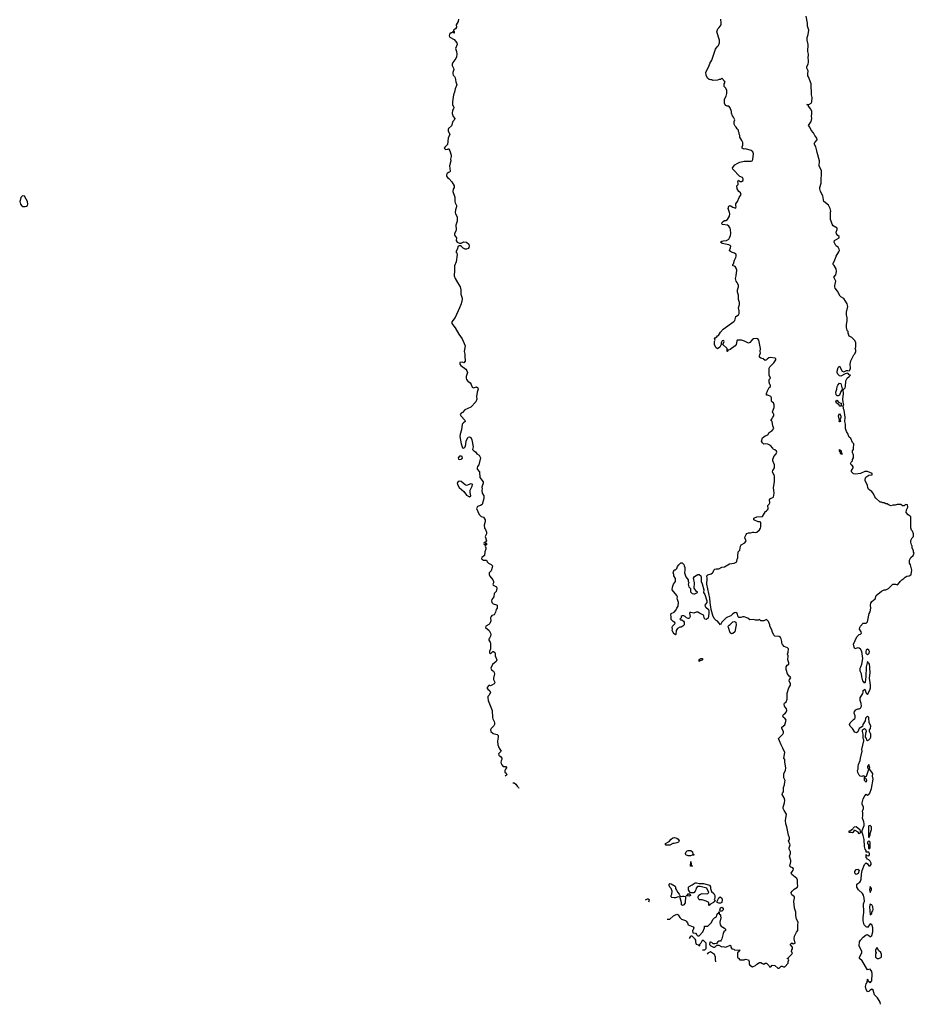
# Model space of a CAD drawing. Header units: inches. Extents: x 2535814 to 2694957, y 540737 to 728403.
# Tile 44 of 106: x 2632592 to 2645358, y 540737 to 554781. Entities that reach past the tile are written whole.
import ezdxf

# ---------------------------------------------------------------- set-up
doc = ezdxf.new("R2010")
doc.units = ezdxf.units.IN
doc.header["$MEASUREMENT"] = 0
for name, color, linetype in [('C6534', 7, 'Continuous'), ('C6535', 7, 'Continuous'), ('C6544', 7, 'Continuous'), ('C6545', 7, 'Continuous')]:
    doc.layers.add(name, color=color, linetype=linetype)

msp = doc.modelspace()

# ---------------------------------------------------------------- linework, layer by layer
at = {"layer": 'C6534', "color": 5, "elevation": 40}
for points in [[(2638943, 550000), (2638943, 549963), (2638951, 549930), (2638951, 549910), (2638930, 549889), (2638910, 549898), (2638874, 549890), (2638872, 549870), (2638885, 549850), (2638959, 549799), (2638974, 549774), (2638981, 549750), (2638964, 549690), (2638962, 549670), (2638969, 549649), (2638986, 549626), (2639020, 549600), (2639036, 549576), (2639050, 549542), (2639070, 549532), (2639110, 549545), (2639131, 549530), (2639136, 549510), (2639121, 549470), (2639111, 549409), (2639113, 549370), (2639099, 549330), (2639030, 549256), (2638945, 549215), (2638910, 549179), (2638890, 549169), (2638876, 549150), (2638885, 549130), (2638942, 549070), (2638951, 549050), (2638927, 549033), (2638908, 549012), (2638897, 548930), (2638876, 548870), (2638874, 548834), (2638890, 548734), (2638913, 548673), (2638930, 548672), (2638948, 548690), (2638958, 548722), (2638964, 548776), (2638990, 548825), (2639010, 548831), (2639030, 548822), (2639043, 548790), (2639061, 548690), (2639054, 548650), (2639074, 548630), (2639097, 548617), (2639114, 548590), (2639150, 548571), (2639166, 548530), (2639146, 548434), (2639125, 548410), (2639118, 548390), (2639118, 548370), (2639152, 548330), (2639158, 548250), (2639206, 548190), (2639206, 548170), (2639186, 548114), (2639191, 548090), (2639187, 548070), (2639192, 548030), (2639216, 547990), (2639214, 547954), (2639192, 547868), (2639170, 547852), (2639124, 547836), (2639118, 547830), (2639111, 547810), (2639150, 547722), (2639177, 547697), (2639210, 547685), (2639236, 547650), (2639235, 547625), (2639218, 547570), (2639225, 547530), (2639238, 547510), (2639251, 547471), (2639251, 547449), (2639232, 547410), (2639251, 547349), (2639234, 547326), (2639218, 547322), (2639214, 547310), (2639218, 547298), (2639230, 547294), (2639242, 547298), (2639246, 547314), (2639254, 547310), (2639254, 547290), (2639238, 547282), (2639234, 547270), (2639242, 547250), (2639242, 547230), (2639231, 547190), (2639223, 547137), (2639185, 547110), (2639182, 547090), (2639210, 547071), (2639254, 547070), (2639262, 547050), (2639281, 547030), (2639318, 547010), (2639338, 546990), (2639336, 546970), (2639318, 546922), (2639292, 546890), (2639292, 546870), (2639302, 546842), (2639345, 546790), (2639351, 546769), (2639351, 546749), (2639345, 546730), (2639350, 546714), (2639394, 546690), (2639402, 546670), (2639390, 546626), (2639364, 546596), (2639358, 546550), (2639328, 546512), (2639323, 546490), (2639331, 546470), (2639350, 546451), (2639397, 546437), (2639405, 546430), (2639405, 546390), (2639391, 546370), (2639381, 546330), (2639365, 546295), (2639330, 546282), (2639318, 546270), (2639311, 546249), (2639314, 546206), (2639303, 546170), (2639286, 546154), (2639245, 546130), (2639238, 546110), (2639291, 546071), (2639310, 546031), (2639313, 546010), (2639308, 545990), (2639298, 545962), (2639285, 545945), (2639285, 545930), (2639305, 545905), (2639311, 545889), (2639311, 545809), (2639294, 545770), (2639294, 545750), (2639310, 545734), (2639346, 545770), (2639354, 545770), (2639370, 545754), (2639378, 545730), (2639378, 545710), (2639399, 545650), (2639391, 545629), (2639338, 545582), (2639315, 545530), (2639325, 545510), (2639352, 545490), (2639365, 545470), (2639366, 545450), (2639351, 545390), (2639351, 545371), (2639370, 545334), (2639370, 545326), (2639362, 545310), (2639330, 545289), (2639310, 545282), (2639290, 545288), (2639280, 545280), (2639258, 545250), (2639272, 545230), (2639302, 545210), (2639311, 545191), (2639290, 545146), (2639273, 545127), (2639272, 545110), (2639279, 545070), (2639333, 544930), (2639339, 544830), (2639343, 544810), (2639364, 544770), (2639367, 544750), (2639366, 544730), (2639356, 544710), (2639319, 544670), (2639311, 544650), (2639315, 544630), (2639350, 544599), (2639405, 544585), (2639418, 544570), (2639419, 544550), (2639408, 544490), (2639415, 544436), (2639433, 544393), (2639462, 544350), (2639426, 544310), (2639431, 544290), (2639453, 544273), (2639471, 544250), (2639473, 544230), (2639463, 544210), (2639459, 544190), (2639461, 544170), (2639471, 544151), (2639490, 544131), (2639530, 544131), (2639537, 544117), (2639538, 544110), (2639522, 544090), (2639514, 544070), (2639514, 544050), (2639533, 544033), (2639542, 544010), (2639520, 543990)], [(2639627, 543896), (2639630, 543897), (2639650, 543894), (2639670, 543877), (2639690, 543847), (2639710, 543830), (2639715, 543819)]]:
    msp.add_lwpolyline(points, dxfattribs=at)
for points in [[(2638890, 548558), (2638870, 548555), (2638848, 548532), (2638852, 548512), (2638870, 548507), (2638890, 548511), (2638900, 548520), (2638909, 548530), (2638906, 548550)], [(2638870, 548201), (2638850, 548194), (2638837, 548170), (2638840, 548150), (2638864, 548110), (2638930, 548050), (2638970, 547999), (2639010, 547978), (2639028, 547990), (2639018, 548038), (2639019, 548070), (2639049, 548130), (2639055, 548150), (2639050, 548158), (2639030, 548162), (2638970, 548139), (2638950, 548145), (2638890, 548196)]]:
    msp.add_lwpolyline(points, close=True, dxfattribs=at)
at = {"layer": 'C6535', "color": 5, "elevation": 40}
msp.add_lwpolyline([(2638855, 554790), (2638850, 554758), (2638822, 554710), (2638824, 554676), (2638812, 554650), (2638782, 554630), (2638782, 554622), (2638794, 554610), (2638792, 554590), (2638786, 554590), (2638782, 554602), (2638770, 554606), (2638764, 554596), (2638750, 554594), (2638730, 554579), (2638724, 554570), (2638720, 554550), (2638731, 554530), (2638790, 554497), (2638831, 554450), (2638834, 554430), (2638810, 554370), (2638827, 554327), (2638828, 554292), (2638823, 554250), (2638815, 554230), (2638773, 554170), (2638765, 554145), (2638764, 554130), (2638784, 554090), (2638786, 554070), (2638773, 554030), (2638773, 554010), (2638779, 553990), (2638797, 553970), (2638807, 553950), (2638814, 553894), (2638831, 553850), (2638804, 553796), (2638795, 553750), (2638782, 553710), (2638768, 553610), (2638770, 553570), (2638786, 553530), (2638781, 553510), (2638767, 553490), (2638764, 553444), (2638779, 553399), (2638802, 553370), (2638792, 553350), (2638771, 553329), (2638753, 553267), (2638711, 553230), (2638704, 553216), (2638707, 553190), (2638731, 553150), (2638707, 553090), (2638697, 553003), (2638662, 552970), (2638651, 552950), (2638670, 552931), (2638703, 552937), (2638710, 552942), (2638716, 552936), (2638731, 552911), (2638750, 552850), (2638750, 552830), (2638741, 552790), (2638742, 552770), (2638725, 552695), (2638737, 552623), (2638731, 552609), (2638710, 552604), (2638690, 552589), (2638681, 552570), (2638681, 552550), (2638696, 552530), (2638716, 552516), (2638759, 552470), (2638791, 552410), (2638791, 552390), (2638776, 552364), (2638775, 552330), (2638802, 552250), (2638803, 552190), (2638808, 552168), (2638826, 552130), (2638826, 552110), (2638811, 552070), (2638805, 552030), (2638811, 552011), (2638835, 551970), (2638834, 551906), (2638816, 551850), (2638819, 551790), (2638814, 551766), (2638796, 551730), (2638798, 551710), (2638825, 551670), (2638822, 551630), (2638834, 551610), (2638870, 551592), (2638890, 551592), (2638899, 551601), (2638930, 551614), (2638970, 551606), (2638999, 551579), (2639004, 551550), (2638999, 551530), (2638990, 551518), (2638970, 551509), (2638950, 551509), (2638922, 551522), (2638893, 551550), (2638890, 551558), (2638864, 551556), (2638851, 551549), (2638836, 551504), (2638815, 551470), (2638831, 551450), (2638837, 551430), (2638821, 551330), (2638797, 551270), (2638799, 551210), (2638793, 551130), (2638805, 551090), (2638856, 551010), (2638876, 550970), (2638886, 550930), (2638886, 550866), (2638905, 550810), (2638906, 550790), (2638891, 550730), (2638868, 550670), (2638806, 550534), (2638757, 550470), (2638759, 550450), (2638807, 550387), (2638858, 550298), (2638908, 550228), (2638947, 550130), (2638934, 550050), (2638943, 550010), (2638943, 550000)], dxfattribs=at)
msp.add_lwpolyline([(2632630, 552268), (2632610, 552246), (2632599, 552201), (2632592, 552190), (2632606, 552150), (2632625, 552125), (2632638, 552118), (2632670, 552115), (2632690, 552121), (2632702, 552130), (2632709, 552150), (2632702, 552190), (2632666, 552254), (2632666, 552266)], close=True, dxfattribs=at)
at = {"layer": 'C6544', "color": 5}
for points, elevation in [([(2641833, 541954), (2641870, 541954), (2641920, 542000), (2641970, 542022), (2641990, 542012), (2642014, 541974), (2642034, 541954), (2642091, 541931), (2642102, 541922), (2642120, 541900), (2642132, 541872), (2642204, 541844), (2642211, 541830), (2642202, 541798), (2642194, 541790), (2642198, 541758), (2642234, 541750), (2642254, 541730), (2642258, 541718), (2642270, 541714), (2642290, 541714), (2642338, 541770), (2642366, 541830), (2642366, 541850), (2642410, 541854), (2642460, 541900), (2642486, 541950), (2642506, 541970), (2642535, 541985), (2642538, 542010), (2642550, 542034), (2642562, 542038), (2642570, 542054), (2642574, 542054), (2642574, 542030), (2642590, 542014), (2642592, 541990), (2642602, 541970), (2642592, 541950), (2642585, 541910), (2642586, 541870), (2642602, 541850), (2642650, 541822), (2642662, 541810), (2642662, 541790), (2642642, 541770), (2642630, 541746), (2642611, 541670), (2642602, 541650), (2642590, 541638), (2642570, 541638), (2642554, 541630), (2642533, 541607), (2642510, 541598), (2642490, 541598), (2642470, 541618), (2642450, 541626), (2642438, 541622), (2642434, 541590), (2642454, 541570), (2642493, 541553), (2642510, 541552), (2642540, 541580), (2642570, 541582), (2642610, 541558), (2642630, 541562), (2642670, 541551), (2642730, 541582), (2642742, 541570), (2642742, 541550), (2642754, 541530), (2642782, 541522), (2642790, 541514), (2642872, 541510), (2642858, 541502), (2642850, 541486), (2642838, 541482), (2642833, 541467), (2642834, 541410), (2642838, 541398), (2642850, 541394), (2642870, 541374), (2642930, 541374), (2642950, 541382), (2642991, 541371), (2643002, 541350), (2643002, 541310), (2643010, 541294), (2643050, 541274), (2643090, 541292), (2643110, 541312), (2643150, 541332), (2643168, 541332), (2643190, 541318), (2643210, 541312), (2643230, 541322), (2643250, 541322), (2643282, 541290), (2643290, 541274), (2643310, 541274), (2643330, 541294), (2643367, 541293), (2643410, 541254), (2643430, 541254), (2643460, 541280), (2643470, 541282), (2643490, 541274), (2643510, 541274), (2643556, 541324), (2643558, 541350), (2643566, 541370), (2643562, 541382), (2643546, 541390), (2643562, 541398), (2643566, 541410), (2643610, 541454), (2643618, 541470), (2643606, 541490), (2643608, 541512), (2643618, 541530), (2643618, 541550), (2643588, 541592), (2643608, 541612), (2643630, 541602), (2643658, 541610), (2643645, 541670), (2643649, 541711), (2643675, 541765), (2643695, 541790), (2643698, 541810), (2643695, 541870), (2643699, 541910), (2643679, 541950), (2643665, 542005), (2643665, 542050), (2643647, 542110), (2643639, 542210), (2643649, 542250), (2643649, 542269), (2643610, 542299), (2643604, 542310), (2643602, 542330), (2643613, 542350), (2643642, 542378), (2643689, 542410), (2643694, 542430), (2643689, 542451), (2643689, 542510), (2643682, 542530), (2643609, 542589), (2643601, 542610), (2643629, 542650), (2643635, 542670), (2643624, 542684), (2643595, 542695), (2643582, 542710), (2643597, 542770), (2643596, 542790), (2643579, 542850), (2643589, 542890), (2643589, 542910), (2643573, 542950), (2643573, 542970), (2643585, 543010), (2643565, 543070), (2643575, 543090), (2643579, 543110), (2643563, 543150), (2643539, 543270), (2643525, 543310), (2643521, 543359), (2643533, 543450), (2643500, 543500), (2643487, 543530), (2643487, 543550), (2643506, 543610), (2643512, 543650), (2643503, 543683), (2643474, 543730), (2643475, 543750), (2643489, 543770), (2643489, 543830), (2643504, 543870), (2643508, 543910), (2643515, 543930), (2643498, 543970), (2643498, 544030), (2643519, 544070), (2643524, 544110), (2643509, 544189), (2643509, 544230), (2643498, 544250), (2643509, 544330), (2643482, 544390), (2643456, 544436), (2643436, 544496), (2643418, 544530), (2643482, 544590), (2643489, 544610), (2643489, 544630), (2643469, 544670), (2643469, 544690), (2643510, 544725), (2643529, 544790), (2643510, 544818), (2643489, 544830), (2643484, 544850), (2643489, 544871), (2643510, 544882), (2643530, 544905), (2643537, 544930), (2643536, 544950), (2643505, 544990), (2643500, 545020), (2643505, 545035), (2643528, 545050), (2643542, 545090), (2643543, 545177), (2643568, 545250), (2643589, 545290), (2643589, 545310), (2643574, 545350), (2643579, 545370), (2643595, 545395), (2643588, 545408), (2643570, 545418), (2643549, 545449), (2643529, 545511), (2643529, 545551), (2643543, 545577), (2643566, 545590), (2643566, 545610), (2643555, 545650), (2643558, 545710), (2643548, 545730), (2643560, 545760), (2643562, 545810), (2643550, 545822), (2643503, 545843), (2643478, 545870), (2643466, 545890), (2643468, 545912), (2643459, 545950), (2643449, 545969), (2643430, 545982), (2643369, 545989), (2643360, 546000), (2643328, 546048), (2643328, 546070), (2643298, 546130), (2643295, 546150), (2643276, 546196), (2643250, 546226), (2643210, 546208), (2643170, 546208), (2643150, 546226), (2643130, 546218), (2643090, 546218), (2643070, 546228), (2643010, 546222), (2642983, 546243), (2642930, 546266), (2642910, 546266), (2642884, 546256), (2642856, 546256), (2642845, 546265), (2642828, 546310), (2642810, 546328), (2642790, 546322), (2642770, 546309), (2642741, 546279), (2642690, 546261), (2642671, 546250), (2642611, 546190), (2642590, 546148), (2642575, 546175), (2642545, 546205), (2642530, 546213), (2642500, 546240), (2642481, 546281), (2642460, 546370), (2642445, 546470), (2642441, 546530), (2642399, 546730), (2642402, 546810), (2642395, 546850), (2642410, 546861), (2642461, 546879), (2642478, 546890), (2642490, 546902), (2642499, 546930), (2642510, 546945), (2642529, 546951), (2642569, 546951), (2642609, 546971), (2642650, 546979), (2642722, 547018), (2642789, 547031), (2642826, 547050), (2642829, 547091), (2642838, 547102), (2642838, 547150), (2642846, 547170), (2642846, 547190), (2642867, 547213), (2642878, 547270), (2642889, 547291), (2642940, 547320), (2642958, 547350), (2642938, 547390), (2642942, 547410), (2642960, 547440), (2642969, 547451), (2642990, 547462), (2643020, 547460), (2643053, 547473), (2643070, 547474), (2643085, 547465), (2643110, 547471), (2643150, 547507), (2643165, 547530), (2643169, 547550), (2643166, 547610), (2643158, 547618), (2643130, 547618), (2643067, 547647), (2643068, 547670), (2643110, 547692), (2643190, 547694), (2643235, 547765), (2643248, 547772), (2643255, 547785), (2643270, 547794), (2643274, 547810), (2643269, 547850), (2643288, 547870), (2643298, 547890), (2643290, 547934), (2643306, 547950), (2643348, 547972), (2643358, 548030), (2643349, 548110), (2643364, 548190), (2643361, 548230), (2643365, 548265), (2643359, 548290), (2643342, 548310), (2643334, 548330), (2643339, 548350), (2643361, 548390), (2643365, 548410), (2643364, 548430), (2643339, 548490), (2643339, 548510), (2643355, 548550), (2643388, 548590), (2643395, 548615), (2643390, 548626), (2643370, 548646), (2643349, 548649), (2643338, 548670), (2643306, 548706), (2643269, 548729), (2643230, 548733), (2643210, 548729), (2643190, 548744), (2643176, 548770), (2643190, 548816), (2643230, 548846), (2643270, 548862), (2643289, 548891), (2643330, 548921), (2643354, 548950), (2643339, 548990), (2643328, 549048), (2643322, 549062), (2643308, 549070), (2643322, 549078), (2643338, 549110), (2643355, 549130), (2643354, 549154), (2643345, 549165), (2643335, 549190), (2643359, 549250), (2643359, 549290), (2643350, 549318), (2643326, 549330), (2643320, 549340), (2643318, 549370), (2643322, 549390), (2643310, 549408), (2643270, 549428), (2643250, 549428), (2643248, 549450), (2643261, 549490), (2643285, 549535), (2643306, 549550), (2643306, 549570), (2643298, 549578), (2643289, 549610), (2643289, 549651), (2643306, 549670), (2643288, 549712), (2643286, 549810), (2643295, 549830), (2643352, 549888), (2643384, 549930), (2643383, 549943), (2643373, 549953), (2643299, 549961), (2643282, 549958), (2643259, 549941), (2643250, 549929), (2643230, 549922), (2643203, 549943), (2643170, 549955), (2643150, 549968), (2643149, 549991), (2643152, 550000)], 40), ([(2644877, 540737), (2644869, 540769), (2644834, 540830), (2644792, 540872), (2644770, 540939), (2644750, 540954), (2644730, 540941), (2644710, 540919), (2644690, 540915), (2644673, 540950), (2644663, 540990), (2644669, 541030), (2644684, 541050), (2644690, 541094), (2644694, 541090), (2644694, 541070), (2644717, 541057), (2644730, 541042), (2644750, 541074), (2644755, 541170), (2644750, 541206), (2644730, 541238), (2644690, 541228), (2644616, 541356), (2644578, 541390), (2644578, 541410), (2644608, 541470), (2644608, 541490), (2644569, 541570), (2644575, 541630), (2644588, 541650), (2644627, 541693), (2644670, 541727), (2644690, 541732), (2644716, 541716), (2644730, 541702), (2644750, 541718), (2644767, 541770), (2644767, 541830), (2644750, 541875), (2644730, 541884), (2644690, 541835), (2644670, 541842), (2644643, 541870), (2644629, 541930), (2644629, 541970), (2644640, 542050), (2644633, 542170), (2644645, 542210), (2644644, 542250), (2644632, 542292), (2644619, 542319), (2644562, 542370), (2644538, 542410), (2644538, 542450), (2644580, 542480), (2644590, 542494), (2644598, 542522), (2644605, 542595), (2644616, 542644), (2644649, 542730), (2644670, 542754), (2644690, 542742), (2644710, 542711), (2644730, 542711), (2644744, 542730), (2644744, 542750), (2644730, 542778), (2644710, 542798), (2644687, 542807), (2644682, 542822), (2644670, 542826), (2644669, 542829), (2644670, 542874), (2644678, 542858), (2644710, 542854), (2644718, 542870), (2644718, 542890), (2644710, 542906), (2644670, 542906), (2644669, 542930), (2644655, 542950), (2644645, 542990), (2644641, 543090), (2644630, 543146), (2644614, 543190), (2644615, 543215), (2644644, 543290), (2644644, 543310), (2644639, 543339), (2644619, 543390), (2644624, 543430), (2644624, 543470), (2644619, 543490), (2644633, 543530), (2644633, 543547), (2644616, 543590), (2644613, 543610), (2644629, 543670), (2644650, 543712), (2644670, 543734), (2644690, 543722), (2644710, 543732), (2644722, 543750), (2644746, 543814), (2644769, 543950), (2644763, 543990), (2644764, 544030), (2644718, 544090), (2644722, 544110), (2644710, 544158), (2644692, 544130), (2644692, 544110), (2644702, 544090), (2644701, 544070), (2644670, 543986), (2644658, 543982), (2644654, 543970), (2644658, 543958), (2644670, 543954), (2644675, 543935), (2644670, 543908), (2644649, 543930), (2644646, 543990), (2644630, 543998), (2644610, 543986), (2644586, 543990), (2644570, 544006), (2644550, 544046), (2644548, 544070), (2644558, 544090), (2644558, 544130), (2644563, 544157), (2644587, 544213), (2644589, 544250), (2644613, 544350), (2644609, 544371), (2644636, 544496), (2644638, 544510), (2644628, 544530), (2644629, 544589), (2644618, 544630), (2644618, 544650), (2644648, 544672), (2644665, 544650), (2644671, 544630), (2644662, 544598), (2644658, 544550), (2644671, 544530), (2644674, 544510), (2644690, 544502), (2644710, 544511), (2644729, 544531), (2644736, 544550), (2644736, 544590), (2644719, 544630), (2644719, 544650), (2644732, 544670), (2644738, 544710), (2644716, 544750), (2644710, 544826), (2644690, 544848), (2644680, 544840), (2644663, 544817), (2644658, 544782), (2644625, 544730), (2644618, 544702), (2644572, 544670), (2644550, 544626), (2644534, 544610), (2644510, 544618), (2644475, 544670), (2644443, 544703), (2644435, 544730), (2644442, 544750), (2644490, 544802), (2644508, 544812), (2644515, 544825), (2644514, 544854), (2644502, 544890), (2644504, 544916), (2644523, 544937), (2644550, 544954), (2644570, 544952), (2644590, 544962), (2644595, 544970), (2644602, 544990), (2644599, 545030), (2644587, 545073), (2644586, 545110), (2644621, 545170), (2644629, 545190), (2644630, 545214), (2644650, 545232), (2644670, 545174), (2644690, 545154), (2644723, 545217), (2644734, 545250), (2644734, 545290), (2644719, 545390), (2644727, 545470), (2644721, 545530), (2644725, 545550), (2644717, 545590), (2644710, 545602), (2644698, 545610), (2644690, 545626), (2644671, 545551), (2644665, 545410), (2644656, 545330), (2644650, 545318), (2644624, 545350), (2644609, 545410), (2644605, 545450), (2644584, 545490), (2644584, 545530), (2644597, 545550), (2644610, 545591), (2644622, 545670), (2644609, 545770), (2644590, 545802), (2644570, 545819), (2644550, 545822), (2644509, 545809), (2644498, 545830), (2644490, 545874), (2644540, 545980), (2644569, 546011), (2644590, 546018), (2644602, 546030), (2644599, 546050), (2644575, 546090), (2644579, 546110), (2644589, 546131), (2644630, 546172), (2644670, 546172), (2644689, 546191), (2644714, 546310), (2644726, 546334), (2644739, 546390), (2644734, 546430), (2644738, 546458), (2644750, 546482), (2644797, 546523), (2644815, 546570), (2644890, 546631), (2644930, 546651), (2644950, 546651), (2644970, 546658), (2644988, 546670), (2645050, 546731), (2645090, 546732), (2645118, 546722), (2645148, 546752), (2645158, 546770), (2645178, 546790), (2645208, 546810), (2645229, 546831), (2645250, 546842), (2645286, 546850), (2645310, 546862), (2645315, 546870), (2645322, 546930), (2645304, 547004), (2645289, 547030), (2645288, 547070), (2645309, 547111), (2645340, 547140), (2645358, 547170), (2645348, 547188), (2645347, 547207), (2645328, 547250), (2645328, 547270), (2645318, 547290), (2645309, 547330), (2645310, 547354), (2645328, 547390), (2645348, 547410), (2645347, 547447), (2645330, 547486), (2645318, 547498), (2645308, 547532), (2645308, 547690), (2645300, 547700), (2645270, 547718), (2645242, 547750), (2645248, 547792), (2645266, 547830), (2645262, 547862), (2645230, 547866), (2645213, 547847), (2645190, 547846), (2645167, 547867), (2645112, 547868), (2645084, 547856), (2645050, 547855), (2645030, 547848), (2644990, 547862), (2644970, 547875), (2644950, 547878), (2644930, 547888), (2644910, 547888), (2644890, 547898), (2644870, 547898), (2644810, 547955), (2644796, 547976), (2644777, 548017), (2644752, 548052), (2644726, 548066), (2644706, 548086), (2644693, 548110), (2644690, 548138), (2644659, 548210), (2644657, 548230), (2644665, 548255), (2644710, 548283), (2644758, 548290), (2644755, 548310), (2644690, 548336), (2644650, 548338), (2644590, 548309), (2644519, 548299), (2644490, 548305), (2644464, 548330), (2644463, 548350), (2644485, 548390), (2644484, 548404), (2644477, 548417), (2644458, 548430), (2644448, 548450), (2644458, 548470), (2644478, 548490), (2644478, 548510), (2644488, 548530), (2644488, 548570), (2644478, 548610), (2644478, 548630), (2644488, 548650), (2644488, 548690), (2644495, 548710), (2644495, 548730), (2644478, 548750), (2644450, 548806), (2644430, 548826), (2644418, 548850), (2644415, 548870), (2644390, 548908), (2644374, 548950), (2644374, 549010), (2644365, 549050), (2644365, 549070), (2644373, 549090), (2644373, 549110), (2644356, 549210), (2644349, 549230), (2644349, 549250), (2644338, 549270), (2644354, 549290), (2644344, 549324), (2644339, 549370), (2644349, 549450), (2644342, 549502), (2644330, 549508), (2644310, 549478), (2644290, 549424), (2644270, 549414), (2644255, 549415), (2644242, 549430), (2644239, 549470), (2644252, 549510), (2644256, 549550), (2644265, 549570), (2644290, 549596), (2644310, 549592), (2644330, 549514), (2644350, 549512), (2644369, 549531), (2644378, 549550), (2644382, 549630), (2644388, 549650), (2644398, 549670), (2644428, 549690), (2644446, 549710), (2644430, 549718), (2644410, 549738), (2644369, 549729), (2644310, 549698), (2644290, 549704), (2644266, 549726), (2644258, 549750), (2644258, 549770), (2644270, 549821), (2644290, 549838), (2644328, 549768), (2644350, 549757), (2644390, 549776), (2644410, 549778), (2644430, 549772), (2644438, 549782), (2644448, 549810), (2644442, 549870), (2644450, 549914), (2644490, 549994), (2644496, 550000)], 20), ([(2641521, 542229), (2641550, 542242), (2641560, 542240), (2641574, 542230), (2641572, 542210), (2641563, 542192)], 40), ([(2642170, 541708), (2642160, 541700), (2642147, 541678)], 40), ([(2642334, 541513), (2642370, 541514), (2642387, 541533), (2642386, 541610), (2642350, 541646), (2642330, 541646), (2642314, 541610), (2642294, 541590), (2642294, 541570), (2642290, 541566), (2642282, 541582), (2642248, 541590), (2642247, 541607), (2642238, 541630), (2642238, 541650), (2642230, 541666), (2642187, 541707), (2642170, 541708)], 40), ([(2642450, 541488), (2642412, 541468), (2642404, 541452)], 40), ([(2642525, 541345), (2642528, 541350), (2642522, 541370), (2642522, 541410), (2642509, 541449), (2642450, 541488)], 40)]:
    msp.add_lwpolyline(points, dxfattribs=dict(at, elevation=elevation))
for points, elevation in [([(2644290, 549268), (2644288, 549288), (2644249, 549310), (2644238, 549330), (2644250, 549354), (2644281, 549321), (2644312, 549310), (2644314, 549270), (2644310, 549268)], 20), ([(2644290, 549044), (2644285, 549050), (2644289, 549070), (2644278, 549130), (2644290, 549162), (2644311, 549130), (2644310, 549106), (2644294, 549070), (2644310, 549049)], 20), ([(2644302, 548642), (2644310, 548642), (2644318, 548598), (2644332, 548590), (2644330, 548586), (2644310, 548586), (2644299, 548619), (2644289, 548630), (2644290, 548651)], 20), ([(2642210, 546591), (2642228, 546592), (2642266, 546610), (2642262, 546622), (2642250, 546626), (2642215, 546675), (2642223, 546750), (2642205, 546815), (2642222, 546838), (2642270, 546867), (2642290, 546867), (2642310, 546850), (2642315, 546830), (2642317, 546770), (2642333, 546733), (2642353, 546650), (2642351, 546610), (2642370, 546582), (2642398, 546490), (2642396, 546470), (2642371, 546430), (2642373, 546413), (2642382, 546402), (2642423, 546370), (2642428, 546350), (2642428, 546312), (2642414, 546246), (2642388, 546228), (2642368, 546230), (2642358, 546250), (2642356, 546276), (2642348, 546288), (2642295, 546315), (2642270, 546333), (2642247, 546333), (2642210, 546315), (2642170, 546328), (2642154, 546326), (2642152, 546310), (2642161, 546270), (2642151, 546249), (2642139, 546241), (2642130, 546239), (2642109, 546249), (2642090, 546268), (2642070, 546278), (2642044, 546276), (2642033, 546267), (2642032, 546248), (2642014, 546230), (2642022, 546222), (2642040, 546220), (2642064, 546204), (2642072, 546188), (2642072, 546150), (2642054, 546130), (2642030, 546118), (2642010, 546118), (2641980, 546100), (2641958, 546070), (2641954, 546010), (2641950, 546006), (2641938, 546018), (2641930, 546018), (2641910, 546048), (2641904, 546070), (2641909, 546090), (2641902, 546110), (2641909, 546131), (2641946, 546170), (2641942, 546182), (2641916, 546196), (2641890, 546226), (2641888, 546270), (2641882, 546290), (2641890, 546312), (2641930, 546332), (2641958, 546362), (2641969, 546390), (2641986, 546414), (2641994, 546470), (2641979, 546510), (2641975, 546530), (2641978, 546550), (2641969, 546570), (2641902, 546650), (2641909, 546689), (2641924, 546730), (2641949, 546770), (2641948, 546810), (2641926, 546850), (2641926, 546870), (2641918, 546890), (2641930, 546934), (2641950, 546934), (2641970, 546954), (2641980, 546980), (2641996, 547004), (2642027, 547033), (2642047, 547033), (2642071, 547011), (2642072, 546990), (2642082, 546970), (2642085, 546930), (2642081, 546890), (2642096, 546836), (2642132, 546790), (2642133, 546773), (2642142, 546750), (2642132, 546730), (2642142, 546690), (2642162, 546670), (2642163, 546623), (2642172, 546610), (2642190, 546598)], 40), ([(2642750, 546023), (2642730, 546035), (2642705, 546110), (2642704, 546130), (2642714, 546146), (2642730, 546156), (2642767, 546193), (2642790, 546199), (2642811, 546190), (2642815, 546150), (2642799, 546050), (2642770, 546026)], 40), ([(2644690, 545802), (2644672, 545790), (2644666, 545770), (2644667, 545747), (2644690, 545722), (2644713, 545747), (2644717, 545770), (2644710, 545788)], 20), ([(2642290, 545626), (2642286, 545630), (2642286, 545650), (2642290, 545654), (2642310, 545672), (2642334, 545670), (2642334, 545650), (2642330, 545646), (2642302, 545638)], 40), ([(2644570, 543169), (2644555, 543195), (2644516, 543216), (2644502, 543218), (2644482, 543190), (2644470, 543182), (2644430, 543188), (2644428, 543210), (2644430, 543214), (2644450, 543214), (2644467, 543233), (2644482, 543238), (2644486, 543250), (2644506, 543270), (2644530, 543274), (2644582, 543230), (2644584, 543204), (2644594, 543190)], 20), ([(2644730, 543289), (2644710, 543282), (2644703, 543270), (2644705, 543130), (2644710, 543114), (2644726, 543150), (2644726, 543170), (2644730, 543172), (2644749, 543230), (2644749, 543270)], 20), ([(2641810, 543006), (2641806, 543010), (2641806, 543030), (2641860, 543060), (2641886, 543094), (2641910, 543111), (2641935, 543115), (2641970, 543105), (2641990, 543092), (2642002, 543070), (2641991, 543049), (2641970, 543039), (2641930, 543029), (2641910, 543029), (2641870, 543008)], 40), ([(2644710, 543068), (2644692, 543050), (2644692, 543030), (2644702, 543010), (2644702, 542970), (2644710, 542954), (2644726, 542970), (2644728, 543030), (2644728, 543050)], 20), ([(2642130, 542855), (2642098, 542870), (2642095, 542890), (2642102, 542910), (2642115, 542925), (2642131, 542931), (2642170, 542931), (2642192, 542910), (2642198, 542878), (2642212, 542872), (2642210, 542866), (2642190, 542866), (2642164, 542856)], 40), ([(2642170, 542706), (2642166, 542710), (2642170, 542772), (2642174, 542730), (2642178, 542718), (2642192, 542710), (2642190, 542706)], 40), ([(2644530, 542588), (2644509, 542609), (2644509, 542630), (2644530, 542661), (2644550, 542665), (2644571, 542649), (2644555, 542605)], 20), ([(2642030, 542274), (2642050, 542282), (2642070, 542282), (2642094, 542274), (2642090, 542186), (2642070, 542158), (2642050, 542148), (2642038, 542158), (2642035, 542190), (2642018, 542258), (2642010, 542266), (2641990, 542268), (2641950, 542255), (2641930, 542255), (2641900, 542260), (2641888, 542268), (2641889, 542290), (2641898, 542310), (2641902, 542350), (2641889, 542389), (2641870, 542408), (2641862, 542430), (2641858, 542450), (2641870, 542462), (2641890, 542458), (2641944, 542424), (2641952, 542412), (2641952, 542390), (2641964, 542364), (2641982, 542330), (2642002, 542310), (2642018, 542278)], 40), ([(2642290, 542461), (2642350, 542461), (2642436, 542436), (2642452, 542412), (2642452, 542390), (2642465, 542345), (2642497, 542317), (2642512, 542290), (2642512, 542250), (2642502, 542230), (2642514, 542210), (2642492, 542188), (2642438, 542162), (2642430, 542148), (2642426, 542150), (2642426, 542190), (2642386, 542210), (2642333, 542227), (2642289, 542229), (2642276, 542256), (2642275, 542270), (2642285, 542295), (2642306, 542310), (2642330, 542316), (2642408, 542312), (2642426, 542330), (2642395, 542395), (2642304, 542416), (2642264, 542416), (2642244, 542396), (2642242, 542370), (2642232, 542350), (2642211, 542329), (2642166, 542326), (2642148, 542348), (2642138, 542370), (2642138, 542410), (2642143, 542417), (2642190, 542442), (2642230, 542471), (2642250, 542471)], 40), ([(2644730, 542418), (2644718, 542370), (2644730, 542334), (2644748, 542370), (2644748, 542390)], 20), ([(2642150, 542278), (2642130, 542286), (2642106, 542286), (2642106, 542290), (2642122, 542298), (2642130, 542314), (2642154, 542314), (2642162, 542290)], 40), ([(2642570, 542178), (2642546, 542190), (2642546, 542210), (2642570, 542254), (2642588, 542272), (2642611, 542251), (2642616, 542230), (2642610, 542189), (2642590, 542178)], 40), ([(2642586, 542066), (2642582, 542082), (2642590, 542114), (2642610, 542122), (2642632, 542110), (2642630, 542086), (2642610, 542068)], 40), ([(2644730, 542164), (2644721, 542150), (2644717, 542130), (2644730, 542014), (2644750, 542034), (2644753, 542050), (2644766, 542070), (2644772, 542090), (2644764, 542130), (2644750, 542155)], 20), ([(2644830, 541546), (2644810, 541526), (2644802, 541510), (2644804, 541484), (2644812, 541472), (2644802, 541450), (2644802, 541410), (2644832, 541392), (2644850, 541391), (2644870, 541398), (2644888, 541410), (2644889, 541450), (2644878, 541478), (2644847, 541507)], 20)]:
    msp.add_lwpolyline(points, close=True, dxfattribs=dict(at, elevation=elevation))
at = {"layer": 'C6545', "color": 5}
for points, elevation in [([(2643152, 550000), (2643162, 550030), (2643158, 550050), (2643162, 550090), (2643137, 550210), (2643126, 550230), (2643110, 550233), (2643062, 550230), (2643043, 550217), (2643010, 550175), (2642991, 550169), (2642937, 550197), (2642890, 550209), (2642832, 550208), (2642824, 550196), (2642815, 550150), (2642801, 550130), (2642730, 550079), (2642706, 550066), (2642694, 550066), (2642690, 550049), (2642686, 550050), (2642688, 550090), (2642626, 550150), (2642646, 550190), (2642642, 550202), (2642630, 550206), (2642618, 550202), (2642602, 550170), (2642602, 550150), (2642594, 550130), (2642582, 550110), (2642550, 550089), (2642525, 550105), (2642509, 550150), (2642509, 550190), (2642515, 550210), (2642509, 550231), (2642516, 550244), (2642542, 550258), (2642549, 550270), (2642563, 550277), (2642590, 550325), (2642630, 550365), (2642784, 550476), (2642795, 550490), (2642813, 550547), (2642848, 550570), (2642859, 550590), (2642857, 550630), (2642849, 550670), (2642863, 550717), (2642863, 550750), (2642849, 550791), (2642849, 550850), (2642834, 550894), (2642836, 550930), (2642849, 550970), (2642849, 550990), (2642832, 551032), (2642814, 551054), (2642805, 551090), (2642817, 551130), (2642824, 551210), (2642817, 551237), (2642800, 551260), (2642790, 551268), (2642768, 551270), (2642768, 551290), (2642779, 551301), (2642793, 551350), (2642812, 551390), (2642818, 551410), (2642815, 551430), (2642810, 551439), (2642790, 551453), (2642750, 551464), (2642723, 551483), (2642719, 551490), (2642734, 551526), (2642738, 551550), (2642730, 551559), (2642710, 551570), (2642618, 551590), (2642593, 551610), (2642610, 551622), (2642630, 551628), (2642678, 551630), (2642709, 551650), (2642722, 551670), (2642735, 551705), (2642738, 551730), (2642735, 551790), (2642729, 551810), (2642710, 551835), (2642690, 551849), (2642621, 551861), (2642609, 551870), (2642615, 551890), (2642630, 551905), (2642650, 551915), (2642670, 551916), (2642690, 551931), (2642719, 551981), (2642724, 552010), (2642721, 552030), (2642701, 552090), (2642710, 552122), (2642730, 552131), (2642770, 552106), (2642810, 552094), (2642818, 552110), (2642809, 552129), (2642810, 552154), (2642833, 552187), (2642857, 552243), (2642888, 552290), (2642878, 552310), (2642855, 552330), (2642829, 552369), (2642826, 552410), (2642846, 552430), (2642846, 552450), (2642838, 552470), (2642849, 552491), (2642870, 552474), (2642890, 552474), (2642918, 552490), (2642915, 552510), (2642906, 552530), (2642870, 552546), (2642770, 552648), (2642762, 552670), (2642798, 552710), (2642828, 552730), (2642870, 552747), (2642930, 552765), (2643030, 552765), (2643046, 552770), (2643054, 552786), (2643061, 552870), (2643056, 552896), (2643030, 552915), (2642950, 552939), (2642930, 552935), (2642910, 552942), (2642902, 552950), (2642902, 552970), (2642909, 552990), (2642909, 553030), (2642898, 553058), (2642868, 553108), (2642868, 553130), (2642858, 553150), (2642858, 553170), (2642848, 553188), (2642847, 553207), (2642830, 553226), (2642818, 553250), (2642803, 553263), (2642789, 553290), (2642789, 553330), (2642795, 553355), (2642778, 553390), (2642762, 553410), (2642749, 553449), (2642749, 553470), (2642730, 553526), (2642710, 553548), (2642689, 553549), (2642670, 553558), (2642655, 553575), (2642649, 553590), (2642649, 553650), (2642675, 553690), (2642684, 553730), (2642682, 553770), (2642670, 553806), (2642646, 553830), (2642647, 553867), (2642658, 553890), (2642650, 553906), (2642610, 553946), (2642592, 553928), (2642573, 553927), (2642550, 553918), (2642490, 553915), (2642470, 553922), (2642450, 553922), (2642429, 553929), (2642409, 553949), (2642389, 553990), (2642385, 554030), (2642401, 554070), (2642427, 554113), (2642442, 554158), (2642470, 554202), (2642521, 554359), (2642545, 554395), (2642566, 554414), (2642579, 554450), (2642579, 554490), (2642542, 554610), (2642555, 554650), (2642575, 554670), (2642602, 554710), (2642604, 554730), (2642596, 554790)], 40), ([(2644496, 550000), (2644510, 550014), (2644522, 550050), (2644522, 550070), (2644515, 550090), (2644522, 550110), (2644522, 550170), (2644510, 550206), (2644466, 550250), (2644430, 550266), (2644415, 550310), (2644413, 550333), (2644402, 550350), (2644389, 550390), (2644389, 550430), (2644402, 550490), (2644399, 550530), (2644389, 550570), (2644389, 550610), (2644409, 550690), (2644399, 550730), (2644350, 550806), (2644310, 550828), (2644300, 550840), (2644261, 550910), (2644229, 550950), (2644224, 550970), (2644222, 550990), (2644237, 551050), (2644208, 551110), (2644238, 551142), (2644249, 551190), (2644241, 551230), (2644216, 551276), (2644202, 551290), (2644198, 551310), (2644217, 551343), (2644242, 551410), (2644282, 551470), (2644289, 551490), (2644288, 551508), (2644270, 551538), (2644249, 551549), (2644240, 551560), (2644214, 551610), (2644218, 551630), (2644288, 551670), (2644288, 551690), (2644265, 551705), (2644249, 551729), (2644244, 551750), (2644258, 551790), (2644255, 551810), (2644202, 551842), (2644186, 551866), (2644170, 551906), (2644164, 551930), (2644164, 552036), (2644168, 552050), (2644158, 552090), (2644135, 552135), (2644069, 552189), (2644062, 552210), (2644054, 552270), (2644019, 552330), (2644009, 552369), (2644009, 552390), (2644029, 552451), (2644033, 552630), (2644001, 552690), (2644004, 552770), (2643970, 552886), (2643968, 552912), (2643954, 552970), (2643929, 553010), (2643938, 553030), (2643973, 553070), (2643968, 553090), (2643938, 553130), (2643918, 553170), (2643885, 553205), (2643868, 553250), (2643848, 553270), (2643884, 553330), (2643894, 553370), (2643889, 553411), (2643895, 553435), (2643895, 553470), (2643883, 553503), (2643848, 553550), (2643846, 553566), (2643834, 553566), (2643826, 553574), (2643853, 553573), (2643888, 553590), (2643895, 553610), (2643898, 553670), (2643889, 553710), (2643887, 553867), (2643850, 553966), (2643840, 553980), (2643838, 554010), (2643842, 554050), (2643822, 554090), (2643824, 554110), (2643844, 554150), (2643849, 554170), (2643849, 554210), (2643844, 554230), (2643849, 554290), (2643839, 554330), (2643841, 554430), (2643829, 554490), (2643829, 554529), (2643845, 554570), (2643853, 554630), (2643834, 554690), (2643834, 554734), (2643815, 554830)], 20)]:
    msp.add_lwpolyline(points, dxfattribs=dict(at, elevation=elevation))

doc.saveas('drawing.dxf')
